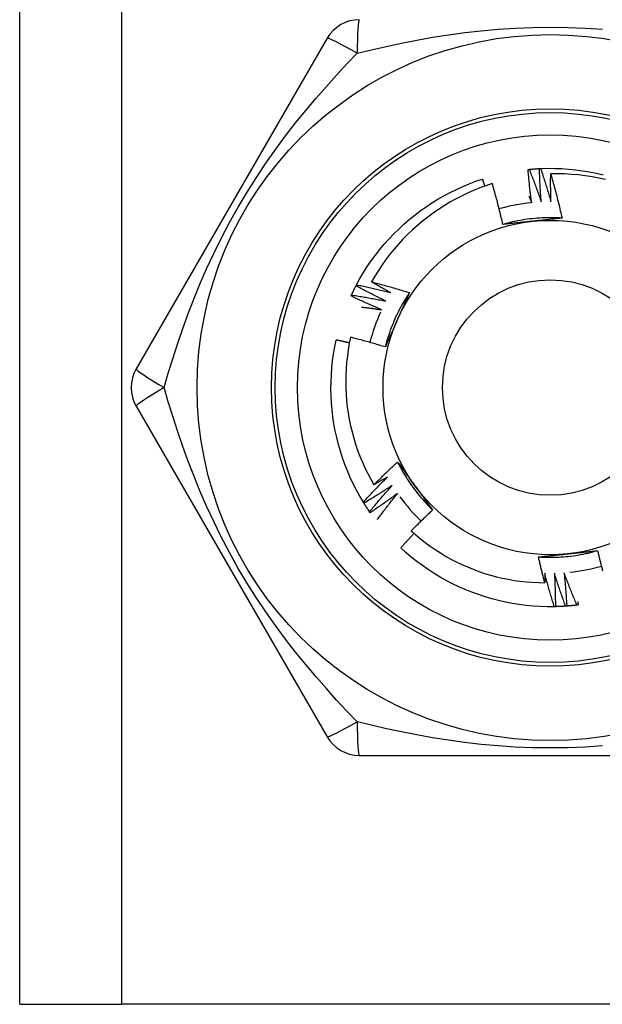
# Model space of a CAD drawing. Header units: inches. Extents: x 3.3 to 95.3, y 5.9 to 50.1.
# Tile 4 of 71: x 5.468 to 5.777, y 19.577 to 20.099. Entities that reach past the tile are written whole.
import ezdxf

# ---------------------------------------------------------------- set-up
doc = ezdxf.new("R2010")
doc.units = ezdxf.units.IN
doc.header["$MEASUREMENT"] = 0
doc.layers.add('Visible Edges(ANSI)', color=7, linetype='Continuous', lineweight=25)
doc.layers.add('Visible Tangent Edges(ANSI)', color=7, linetype='Continuous', lineweight=25)

msp = doc.modelspace()

# ---------------------------------------------------------------- linework, layer by layer
at = {"layer": 'Visible Edges(ANSI)'}
for p, q in [((5.46808, 19.57724), (5.46808, 36.96307)), ((5.63088, 20.08905), (5.52973, 19.91386)), ((5.64621, 19.95793), (5.64649, 19.95847)), ((5.52973, 19.89417), (5.63088, 19.71897)), ((5.65041, 19.84274), (5.65009, 19.84325)), ((5.65373, 19.8377), (5.65338, 19.8382)), ((5.7518, 19.7879), (5.7512, 19.78789)), ((5.64793, 19.70913), (5.85022, 19.70913)), ((5.46808, 19.57724), (5.52193, 19.57724)), ((5.97623, 19.57724), (5.52193, 19.57724))]:
    msp.add_line(p, q, dxfattribs=at)
at = {"layer": 'Visible Edges(ANSI)', "flags": 128}
for points in [[(5.73732, 20.01956), (5.73735, 20.01956), (5.73737, 20.01956), (5.7374, 20.01957), (5.73742, 20.01957), (5.73745, 20.01957), (5.73747, 20.01957), (5.7375, 20.01958), (5.73752, 20.01958), (5.73755, 20.01958), (5.73757, 20.01958), (5.7376, 20.01959), (5.73762, 20.01959), (5.73765, 20.01959), (5.73767, 20.01959), (5.7377, 20.0196), (5.73772, 20.0196), (5.73775, 20.0196), (5.73777, 20.0196), (5.7378, 20.01961), (5.73782, 20.01961), (5.73785, 20.01961), (5.73787, 20.01961), (5.7379, 20.01962), (5.73792, 20.01962)], [(5.73922, 20.00195), (5.73913, 20.00268), (5.73903, 20.00341), (5.73894, 20.00414), (5.73885, 20.00487), (5.73876, 20.00561), (5.73867, 20.00634), (5.73858, 20.00707), (5.7385, 20.00781), (5.73841, 20.00854), (5.73833, 20.00927), (5.73825, 20.01001), (5.73817, 20.01074), (5.73809, 20.01147), (5.73801, 20.01221), (5.73794, 20.01294), (5.73786, 20.01368), (5.73779, 20.01441), (5.73772, 20.01515), (5.73765, 20.01588), (5.73758, 20.01662), (5.73751, 20.01735), (5.73745, 20.01809), (5.73738, 20.01882), (5.73732, 20.01956)], [(5.73792, 20.01962), (5.73815, 20.01964), (5.73837, 20.01966), (5.7386, 20.01968), (5.73882, 20.0197), (5.73905, 20.01972), (5.73927, 20.01974), (5.7395, 20.01976), (5.73972, 20.01978), (5.73995, 20.0198), (5.74017, 20.01981), (5.7404, 20.01983), (5.74062, 20.01985), (5.74085, 20.01986), (5.74108, 20.01988), (5.7413, 20.0199), (5.74153, 20.01991), (5.74175, 20.01992), (5.74198, 20.01994), (5.7422, 20.01995), (5.74243, 20.01997), (5.74266, 20.01998), (5.74288, 20.01999), (5.74311, 20.02), (5.74333, 20.02001)], [(5.73792, 20.01962), (5.7382, 20.01891), (5.73848, 20.01819), (5.73876, 20.01748), (5.73904, 20.01676), (5.73932, 20.01604), (5.73959, 20.01533), (5.73987, 20.01461), (5.74014, 20.01389), (5.74041, 20.01317), (5.74068, 20.01245), (5.74095, 20.01173), (5.74122, 20.01101), (5.74148, 20.01029), (5.74175, 20.00957), (5.74201, 20.00885), (5.74227, 20.00813), (5.74253, 20.0074), (5.74279, 20.00668), (5.74305, 20.00596), (5.74331, 20.00523), (5.74356, 20.00451), (5.74382, 20.00378), (5.74407, 20.00305), (5.74432, 20.00233)], [(5.74333, 20.02001), (5.74336, 20.02002), (5.74338, 20.02002), (5.74341, 20.02002), (5.74343, 20.02002), (5.74346, 20.02002), (5.74348, 20.02002), (5.74351, 20.02002), (5.74353, 20.02002), (5.74356, 20.02002), (5.74358, 20.02003), (5.74361, 20.02003), (5.74363, 20.02003), (5.74366, 20.02003), (5.74369, 20.02003), (5.74371, 20.02003), (5.74374, 20.02003), (5.74376, 20.02003), (5.74379, 20.02004), (5.74381, 20.02004), (5.74384, 20.02004), (5.74386, 20.02004), (5.74389, 20.02004), (5.74391, 20.02004), (5.74394, 20.02004)], [(5.74432, 20.00233), (5.74426, 20.00306), (5.7442, 20.0038), (5.74415, 20.00453), (5.7441, 20.00527), (5.74404, 20.00601), (5.74399, 20.00674), (5.74394, 20.00748), (5.7439, 20.00821), (5.74385, 20.00895), (5.74381, 20.00969), (5.74376, 20.01042), (5.74372, 20.01116), (5.74368, 20.0119), (5.74364, 20.01264), (5.7436, 20.01337), (5.74357, 20.01411), (5.74353, 20.01485), (5.7435, 20.01559), (5.74347, 20.01632), (5.74344, 20.01706), (5.74341, 20.0178), (5.74338, 20.01854), (5.74336, 20.01928), (5.74333, 20.02001)], [(5.74394, 20.02004), (5.74765, 20.02015), (5.75137, 20.02013), (5.75509, 20.02), (5.7588, 20.01975), (5.76251, 20.01938), (5.76619, 20.01889), (5.76986, 20.01828), (5.77351, 20.01756), (5.77714, 20.01671)], [(5.74394, 20.02004), (5.74418, 20.01931), (5.74442, 20.01859), (5.74467, 20.01786), (5.74491, 20.01713), (5.74515, 20.0164), (5.74538, 20.01567), (5.74562, 20.01494), (5.74586, 20.01421), (5.74609, 20.01347), (5.74632, 20.01274), (5.74655, 20.01201), (5.74678, 20.01128), (5.74701, 20.01054), (5.74724, 20.00981), (5.74746, 20.00907), (5.74769, 20.00834), (5.74791, 20.0076), (5.74813, 20.00687), (5.74835, 20.00613), (5.74857, 20.00539), (5.74878, 20.00466), (5.749, 20.00392), (5.74921, 20.00318), (5.74943, 20.00244)], [(5.74943, 20.00244), (5.74941, 20.00306), (5.7494, 20.00367), (5.74938, 20.00429), (5.74937, 20.0049), (5.74936, 20.00552), (5.74934, 20.00613), (5.74933, 20.00675), (5.74932, 20.00736), (5.74932, 20.00798), (5.74931, 20.00859), (5.7493, 20.00921), (5.7493, 20.00982), (5.74929, 20.01044), (5.74929, 20.01105), (5.74929, 20.01167), (5.74929, 20.01229), (5.74929, 20.0129), (5.74929, 20.01352), (5.74929, 20.01413), (5.74929, 20.01475), (5.7493, 20.01536), (5.7493, 20.01598), (5.74931, 20.0166), (5.74931, 20.01721)], [(5.77836, 20.01419), (5.77479, 20.01498), (5.77119, 20.01565), (5.76758, 20.0162), (5.76395, 20.01664), (5.76031, 20.01696), (5.75665, 20.01716), (5.75298, 20.01725), (5.74931, 20.01721)], [(5.74931, 20.01721), (5.74959, 20.01624), (5.74987, 20.01527), (5.75014, 20.0143), (5.75041, 20.01333), (5.75068, 20.01236), (5.75095, 20.01139), (5.75121, 20.01041), (5.75147, 20.00944), (5.75173, 20.00847), (5.75199, 20.00749), (5.75224, 20.00652), (5.75249, 20.00554), (5.75274, 20.00456), (5.75299, 20.00358), (5.75323, 20.00261), (5.75347, 20.00163), (5.75371, 20.00065), (5.75395, 19.99967), (5.75418, 19.99868), (5.75441, 19.9977), (5.75464, 19.99672), (5.75487, 19.99574), (5.75509, 19.99475), (5.75531, 19.99377)], [(5.64649, 19.95847), (5.64829, 19.96173), (5.65019, 19.96492), (5.65219, 19.96806), (5.65429, 19.97113), (5.65649, 19.97413), (5.65878, 19.97706), (5.66117, 19.97991), (5.66364, 19.98269), (5.66621, 19.98539), (5.66885, 19.988), (5.67158, 19.99053), (5.67439, 19.99296), (5.67728, 19.99531), (5.68024, 19.99756), (5.68327, 19.99972), (5.68637, 20.00178), (5.68954, 20.00373), (5.69276, 20.00559), (5.69604, 20.00734), (5.69938, 20.00899), (5.70277, 20.01052), (5.7062, 20.01195), (5.70968, 20.01327), (5.7132, 20.01448)], [(5.71836, 20.01206), (5.71502, 20.01095), (5.71172, 20.00973), (5.70844, 20.00841), (5.70522, 20.00699), (5.70204, 20.00547), (5.69891, 20.00385), (5.69584, 20.00214), (5.69283, 20.00033), (5.68987, 19.99842), (5.68698, 19.99643), (5.68415, 19.99434), (5.68139, 19.99217), (5.6787, 19.9899), (5.67608, 19.98756), (5.67353, 19.98512), (5.67105, 19.9826), (5.66867, 19.98001), (5.66636, 19.97735), (5.66415, 19.97462), (5.66202, 19.97182), (5.65999, 19.96895), (5.65805, 19.96603), (5.6562, 19.96304), (5.65445, 19.95999)], [(5.71446, 20.01075), (5.71441, 20.01091), (5.71436, 20.01106), (5.7143, 20.01122), (5.71425, 20.01137), (5.7142, 20.01153), (5.71415, 20.01168), (5.7141, 20.01184), (5.71404, 20.01199), (5.71399, 20.01215), (5.71394, 20.0123), (5.71389, 20.01246), (5.71383, 20.01261), (5.71378, 20.01277), (5.71373, 20.01292), (5.71368, 20.01308), (5.71362, 20.01324), (5.71357, 20.01339), (5.71352, 20.01355), (5.71346, 20.0137), (5.71341, 20.01386), (5.71336, 20.01401), (5.71331, 20.01417), (5.71325, 20.01432), (5.7132, 20.01448)], [(5.72399, 19.99042), (5.72379, 19.99133), (5.72357, 19.99224), (5.72336, 19.99314), (5.72315, 19.99405), (5.72293, 19.99496), (5.72271, 19.99586), (5.72249, 19.99677), (5.72226, 19.99767), (5.72203, 19.99858), (5.72181, 19.99948), (5.72157, 20.00038), (5.72134, 20.00128), (5.7211, 20.00218), (5.72087, 20.00308), (5.72063, 20.00398), (5.72038, 20.00488), (5.72014, 20.00578), (5.71989, 20.00668), (5.71964, 20.00758), (5.71939, 20.00848), (5.71914, 20.00937), (5.71888, 20.01027), (5.71862, 20.01116), (5.71836, 20.01206)], [(5.73779, 20.00546), (5.73785, 20.00531), (5.73791, 20.00517), (5.73797, 20.00502), (5.73803, 20.00488), (5.73809, 20.00473), (5.73815, 20.00458), (5.73821, 20.00444), (5.73827, 20.00429), (5.73833, 20.00414), (5.73839, 20.004), (5.73845, 20.00385), (5.73851, 20.00371), (5.73857, 20.00356), (5.73863, 20.00341), (5.73869, 20.00327), (5.73875, 20.00312), (5.73881, 20.00297), (5.73887, 20.00283), (5.73893, 20.00268), (5.73898, 20.00253), (5.73904, 20.00239), (5.7391, 20.00224), (5.73916, 20.00209), (5.73922, 20.00195)], [(5.75531, 19.99376), (5.75399, 19.99384), (5.75268, 19.9939), (5.75136, 19.99395), (5.75004, 19.99397), (5.74872, 19.99397), (5.7474, 19.99396), (5.74608, 19.99392), (5.74476, 19.99387), (5.74345, 19.9938), (5.74213, 19.9937), (5.74082, 19.99359), (5.7395, 19.99346), (5.73819, 19.99331), (5.73688, 19.99314), (5.73558, 19.99296), (5.73428, 19.99275), (5.73298, 19.99253), (5.73168, 19.99228), (5.73039, 19.99202), (5.7291, 19.99174), (5.72782, 19.99143), (5.72654, 19.99111), (5.72526, 19.99078), (5.72399, 19.99042)], [(5.73982, 19.99211), (5.73915, 19.99204), (5.73849, 19.99197), (5.73782, 19.9919), (5.73716, 19.99183), (5.7365, 19.99176), (5.73584, 19.99169), (5.73517, 19.99162), (5.73451, 19.99155), (5.73385, 19.99148), (5.73319, 19.99141), (5.73253, 19.99134), (5.73187, 19.99127), (5.73122, 19.9912), (5.73056, 19.99113), (5.7299, 19.99106), (5.72924, 19.99099), (5.72859, 19.99092), (5.72793, 19.99085), (5.72727, 19.99078), (5.72662, 19.99071), (5.72596, 19.99064), (5.7253, 19.99056), (5.72465, 19.99049), (5.72399, 19.99042)], [(5.75531, 19.99377), (5.75467, 19.9937), (5.75403, 19.99363), (5.75339, 19.99356), (5.75274, 19.99349), (5.7521, 19.99342), (5.75146, 19.99335), (5.75082, 19.99328), (5.75017, 19.99321), (5.74953, 19.99314), (5.74888, 19.99307), (5.74824, 19.993), (5.7476, 19.99293), (5.74695, 19.99286), (5.7463, 19.9928), (5.74566, 19.99273), (5.74501, 19.99266), (5.74436, 19.99259), (5.74372, 19.99252), (5.74307, 19.99245), (5.74242, 19.99239), (5.74177, 19.99232), (5.74112, 19.99225), (5.74047, 19.99218), (5.73982, 19.99211)], [(5.64649, 19.95847), (5.64724, 19.95831), (5.64799, 19.95815), (5.64874, 19.95799), (5.64949, 19.95783), (5.65024, 19.95766), (5.65099, 19.9575), (5.65174, 19.95733), (5.65249, 19.95716), (5.65324, 19.95699), (5.65399, 19.95682), (5.65474, 19.95665), (5.65549, 19.95647), (5.65624, 19.9563), (5.65698, 19.95612), (5.65773, 19.95594), (5.65848, 19.95576), (5.65922, 19.95558), (5.65997, 19.9554), (5.66072, 19.95521), (5.66146, 19.95502), (5.66221, 19.95484), (5.66295, 19.95465), (5.6637, 19.95446), (5.66444, 19.95427)], [(5.65445, 19.95999), (5.65529, 19.95978), (5.65613, 19.95956), (5.65697, 19.95934), (5.6578, 19.95912), (5.65864, 19.95889), (5.65948, 19.95867), (5.66032, 19.95844), (5.66115, 19.95821), (5.66199, 19.95798), (5.66282, 19.95775), (5.66366, 19.95751), (5.66449, 19.95728), (5.66533, 19.95704), (5.66616, 19.9568), (5.66699, 19.95655), (5.66782, 19.95631), (5.66866, 19.95606), (5.66949, 19.95582), (5.67032, 19.95557), (5.67115, 19.95532), (5.67198, 19.95506), (5.67281, 19.95481), (5.67364, 19.95455), (5.67446, 19.95429)], [(5.66444, 19.95427), (5.66402, 19.9545), (5.6636, 19.95473), (5.66318, 19.95497), (5.66277, 19.9552), (5.66235, 19.95543), (5.66193, 19.95567), (5.66151, 19.9559), (5.66109, 19.95614), (5.66068, 19.95638), (5.66026, 19.95661), (5.65984, 19.95685), (5.65943, 19.95709), (5.65901, 19.95733), (5.65859, 19.95757), (5.65818, 19.95781), (5.65776, 19.95805), (5.65735, 19.95829), (5.65693, 19.95853), (5.65652, 19.95877), (5.6561, 19.95902), (5.65569, 19.95926), (5.65528, 19.9595), (5.65486, 19.95975), (5.65445, 19.95999)], [(5.6438, 19.95307), (5.6439, 19.95327), (5.64399, 19.95348), (5.64409, 19.95368), (5.64419, 19.95389), (5.64428, 19.95409), (5.64438, 19.9543), (5.64448, 19.9545), (5.64458, 19.9547), (5.64468, 19.95491), (5.64478, 19.95511), (5.64488, 19.95531), (5.64498, 19.95552), (5.64508, 19.95572), (5.64518, 19.95592), (5.64528, 19.95612), (5.64538, 19.95632), (5.64548, 19.95653), (5.64559, 19.95673), (5.64569, 19.95693), (5.64579, 19.95713), (5.6459, 19.95733), (5.646, 19.95753), (5.6461, 19.95773), (5.64621, 19.95793)], [(5.66195, 19.94981), (5.66129, 19.95013), (5.66062, 19.95045), (5.65996, 19.95078), (5.6593, 19.95111), (5.65864, 19.95144), (5.65798, 19.95177), (5.65732, 19.9521), (5.65666, 19.95243), (5.656, 19.95277), (5.65535, 19.9531), (5.65469, 19.95344), (5.65403, 19.95378), (5.65338, 19.95411), (5.65272, 19.95446), (5.65207, 19.9548), (5.65141, 19.95514), (5.65076, 19.95549), (5.65011, 19.95583), (5.64946, 19.95618), (5.64881, 19.95653), (5.64816, 19.95688), (5.64751, 19.95723), (5.64686, 19.95758), (5.64621, 19.95793)], [(5.67447, 19.95429), (5.67374, 19.95319), (5.67303, 19.95208), (5.67233, 19.95096), (5.67165, 19.94983), (5.67099, 19.94869), (5.67034, 19.94754), (5.66972, 19.94638), (5.6691, 19.94521), (5.66851, 19.94403), (5.66793, 19.94284), (5.66737, 19.94165), (5.66683, 19.94045), (5.6663, 19.93924), (5.66579, 19.93802), (5.6653, 19.9368), (5.66483, 19.93557), (5.66437, 19.93433), (5.66394, 19.93308), (5.66352, 19.93183), (5.66312, 19.93058), (5.66274, 19.92931), (5.66237, 19.92805), (5.66203, 19.92677), (5.66171, 19.92549)], [(5.67446, 19.95429), (5.6742, 19.9537), (5.67394, 19.95311), (5.67368, 19.95252), (5.67342, 19.95193), (5.67316, 19.95134), (5.6729, 19.95075), (5.67264, 19.95015), (5.67238, 19.94956), (5.67212, 19.94897), (5.67185, 19.94838), (5.67159, 19.94779), (5.67133, 19.94719), (5.67107, 19.9466), (5.6708, 19.94601), (5.67054, 19.94541), (5.67027, 19.94482), (5.67001, 19.94422), (5.66975, 19.94363), (5.66948, 19.94303), (5.66922, 19.94244), (5.66895, 19.94184), (5.66868, 19.94124), (5.66842, 19.94064), (5.66815, 19.94004)], [(5.64355, 19.95252), (5.64356, 19.95254), (5.64357, 19.95257), (5.64358, 19.95259), (5.64359, 19.95261), (5.6436, 19.95264), (5.64361, 19.95266), (5.64362, 19.95268), (5.64363, 19.9527), (5.64364, 19.95273), (5.64365, 19.95275), (5.64366, 19.95277), (5.64367, 19.9528), (5.64369, 19.95282), (5.6437, 19.95284), (5.64371, 19.95286), (5.64372, 19.95289), (5.64373, 19.95291), (5.64374, 19.95293), (5.64375, 19.95296), (5.64376, 19.95298), (5.64377, 19.953), (5.64378, 19.95302), (5.64379, 19.95305), (5.6438, 19.95307)], [(5.65969, 19.94522), (5.65901, 19.94551), (5.65833, 19.9458), (5.65765, 19.94609), (5.65698, 19.94639), (5.6563, 19.94668), (5.65562, 19.94697), (5.65495, 19.94727), (5.65427, 19.94757), (5.6536, 19.94787), (5.65292, 19.94817), (5.65225, 19.94847), (5.65158, 19.94878), (5.65091, 19.94908), (5.65023, 19.94939), (5.64956, 19.94969), (5.64889, 19.95), (5.64822, 19.95031), (5.64755, 19.95062), (5.64688, 19.95094), (5.64622, 19.95125), (5.64555, 19.95157), (5.64488, 19.95188), (5.64421, 19.9522), (5.64355, 19.95252)], [(5.6438, 19.95307), (5.64456, 19.95295), (5.64532, 19.95283), (5.64608, 19.95271), (5.64683, 19.95258), (5.64759, 19.95246), (5.64835, 19.95233), (5.64911, 19.95221), (5.64986, 19.95208), (5.65062, 19.95194), (5.65138, 19.95181), (5.65213, 19.95168), (5.65289, 19.95154), (5.65365, 19.95141), (5.6544, 19.95127), (5.65516, 19.95113), (5.65591, 19.95099), (5.65667, 19.95085), (5.65742, 19.9507), (5.65818, 19.95056), (5.65893, 19.95041), (5.65969, 19.95026), (5.66044, 19.95011), (5.6612, 19.94996), (5.66195, 19.94981)], [(5.6491, 19.94667), (5.64954, 19.94661), (5.64998, 19.94656), (5.65043, 19.9465), (5.65087, 19.94645), (5.65131, 19.94639), (5.65175, 19.94633), (5.65219, 19.94628), (5.65263, 19.94622), (5.65307, 19.94616), (5.65352, 19.9461), (5.65396, 19.94604), (5.6544, 19.94598), (5.65484, 19.94592), (5.65528, 19.94586), (5.65572, 19.9458), (5.65616, 19.94574), (5.6566, 19.94567), (5.65704, 19.94561), (5.65749, 19.94555), (5.65793, 19.94548), (5.65837, 19.94542), (5.65881, 19.94535), (5.65925, 19.94529), (5.65969, 19.94522)], [(5.66815, 19.94004), (5.66788, 19.93943), (5.66761, 19.93882), (5.66734, 19.93821), (5.66706, 19.9376), (5.66679, 19.937), (5.66652, 19.93639), (5.66625, 19.93578), (5.66598, 19.93517), (5.66571, 19.93457), (5.66544, 19.93396), (5.66518, 19.93335), (5.66491, 19.93275), (5.66464, 19.93214), (5.66437, 19.93154), (5.6641, 19.93093), (5.66383, 19.93033), (5.66357, 19.92972), (5.6633, 19.92912), (5.66303, 19.92851), (5.66277, 19.92791), (5.6625, 19.92731), (5.66224, 19.9267), (5.66197, 19.9261), (5.66171, 19.9255)], [(5.65009, 19.84325), (5.6482, 19.84646), (5.64641, 19.84972), (5.64472, 19.85303), (5.64314, 19.8564), (5.64167, 19.85982), (5.64031, 19.86328), (5.63906, 19.86678), (5.63793, 19.87033), (5.6369, 19.8739), (5.636, 19.87751), (5.63521, 19.88115), (5.63453, 19.8848), (5.63398, 19.88848), (5.63354, 19.89218), (5.63322, 19.89588), (5.63302, 19.8996), (5.63294, 19.90332), (5.63297, 19.90704), (5.63313, 19.91075), (5.6334, 19.91446), (5.6338, 19.91816), (5.63431, 19.92185), (5.63494, 19.92551), (5.63569, 19.92916)], [(5.64272, 19.92766), (5.64242, 19.92772), (5.64213, 19.92779), (5.64184, 19.92785), (5.64155, 19.92792), (5.64125, 19.92798), (5.64096, 19.92804), (5.64067, 19.92811), (5.64038, 19.92817), (5.64008, 19.92824), (5.63979, 19.9283), (5.6395, 19.92836), (5.63921, 19.92842), (5.63891, 19.92849), (5.63862, 19.92855), (5.63833, 19.92861), (5.63803, 19.92867), (5.63774, 19.92873), (5.63745, 19.92879), (5.63715, 19.92886), (5.63686, 19.92892), (5.63657, 19.92898), (5.63627, 19.92904), (5.63598, 19.9291), (5.63569, 19.92916)], [(5.64333, 19.93065), (5.64266, 19.92734), (5.64208, 19.92402), (5.64161, 19.92068), (5.64124, 19.91733), (5.64097, 19.91396), (5.64081, 19.91058), (5.64076, 19.9072), (5.64081, 19.90382), (5.64097, 19.90044), (5.64123, 19.89707), (5.6416, 19.89372), (5.64207, 19.89038), (5.64264, 19.88705), (5.64332, 19.88375), (5.6441, 19.88047), (5.64499, 19.87722), (5.64598, 19.87399), (5.64706, 19.87079), (5.64826, 19.86763), (5.64955, 19.8645), (5.65093, 19.86142), (5.65242, 19.85838), (5.654, 19.8554), (5.65566, 19.85247)], [(5.66171, 19.9255), (5.66095, 19.92573), (5.66018, 19.92596), (5.65942, 19.92619), (5.65866, 19.92642), (5.6579, 19.92665), (5.65714, 19.92687), (5.65637, 19.9271), (5.65561, 19.92732), (5.65485, 19.92754), (5.65408, 19.92776), (5.65332, 19.92797), (5.65255, 19.92819), (5.65179, 19.9284), (5.65102, 19.92862), (5.65025, 19.92883), (5.64949, 19.92904), (5.64872, 19.92924), (5.64795, 19.92945), (5.64718, 19.92965), (5.64641, 19.92985), (5.64564, 19.93006), (5.64488, 19.93025), (5.64411, 19.93045), (5.64333, 19.93065)], [(5.65566, 19.85247), (5.65618, 19.85298), (5.65669, 19.85349), (5.6572, 19.85401), (5.65772, 19.85452), (5.65824, 19.85503), (5.65875, 19.85554), (5.65927, 19.85604), (5.65979, 19.85655), (5.66031, 19.85706), (5.66083, 19.85756), (5.66135, 19.85807), (5.66188, 19.85857), (5.6624, 19.85907), (5.66293, 19.85957), (5.66345, 19.86008), (5.66398, 19.86057), (5.66451, 19.86107), (5.66504, 19.86157), (5.66556, 19.86207), (5.6661, 19.86256), (5.66663, 19.86306), (5.66716, 19.86355), (5.66769, 19.86405), (5.66823, 19.86454)], [(5.66823, 19.86454), (5.66861, 19.86402), (5.66899, 19.8635), (5.66937, 19.86298), (5.66975, 19.86246), (5.67014, 19.86193), (5.67052, 19.86141), (5.6709, 19.86089), (5.67128, 19.86037), (5.67166, 19.85984), (5.67205, 19.85932), (5.67243, 19.8588), (5.67281, 19.85827), (5.67319, 19.85775), (5.67357, 19.85722), (5.67396, 19.8567), (5.67434, 19.85617), (5.67472, 19.85565), (5.6751, 19.85512), (5.67549, 19.85459), (5.67587, 19.85406), (5.67626, 19.85354), (5.67664, 19.85301), (5.67702, 19.85248), (5.67741, 19.85195)], [(5.66823, 19.86454), (5.66882, 19.86336), (5.66943, 19.86219), (5.67005, 19.86103), (5.67069, 19.85987), (5.67135, 19.85873), (5.67202, 19.85759), (5.67271, 19.85647), (5.67341, 19.85535), (5.67414, 19.85425), (5.67487, 19.85316), (5.67563, 19.85207), (5.6764, 19.851), (5.67718, 19.84994), (5.67798, 19.84889), (5.6788, 19.84785), (5.67963, 19.84683), (5.68047, 19.84582), (5.68133, 19.84482), (5.68221, 19.84383), (5.68309, 19.84285), (5.684, 19.84189), (5.68491, 19.84095), (5.68584, 19.84001), (5.68679, 19.83909)], [(5.65009, 19.84325), (5.65061, 19.84382), (5.65113, 19.84439), (5.65165, 19.84495), (5.65217, 19.84552), (5.65269, 19.84608), (5.65322, 19.84664), (5.65374, 19.8472), (5.65427, 19.84776), (5.65479, 19.84832), (5.65532, 19.84888), (5.65585, 19.84944), (5.65638, 19.84999), (5.65691, 19.85055), (5.65744, 19.8511), (5.65798, 19.85166), (5.65851, 19.85221), (5.65905, 19.85276), (5.65958, 19.85331), (5.66012, 19.85386), (5.66066, 19.85441), (5.6612, 19.85496), (5.66174, 19.8555), (5.66228, 19.85605), (5.66283, 19.85659)], [(5.66283, 19.85659), (5.66253, 19.85642), (5.66223, 19.85624), (5.66194, 19.85607), (5.66164, 19.85589), (5.66134, 19.85572), (5.66104, 19.85555), (5.66075, 19.85537), (5.66045, 19.8552), (5.66015, 19.85503), (5.65985, 19.85485), (5.65956, 19.85468), (5.65926, 19.85451), (5.65896, 19.85434), (5.65866, 19.85417), (5.65836, 19.854), (5.65806, 19.85382), (5.65776, 19.85365), (5.65746, 19.85348), (5.65716, 19.85331), (5.65686, 19.85314), (5.65656, 19.85297), (5.65626, 19.8528), (5.65596, 19.85264), (5.65566, 19.85247)], [(5.6654, 19.85218), (5.66479, 19.85177), (5.66417, 19.85137), (5.66355, 19.85096), (5.66294, 19.85056), (5.66232, 19.85015), (5.6617, 19.84975), (5.66108, 19.84935), (5.66046, 19.84896), (5.65984, 19.84856), (5.65921, 19.84816), (5.65859, 19.84777), (5.65797, 19.84737), (5.65734, 19.84698), (5.65671, 19.84659), (5.65609, 19.8462), (5.65546, 19.84581), (5.65483, 19.84542), (5.6542, 19.84503), (5.65357, 19.84465), (5.65294, 19.84426), (5.65231, 19.84388), (5.65168, 19.8435), (5.65105, 19.84312), (5.65041, 19.84274)], [(5.65338, 19.8382), (5.65387, 19.83879), (5.65436, 19.83938), (5.65485, 19.83998), (5.65534, 19.84057), (5.65583, 19.84115), (5.65632, 19.84174), (5.65682, 19.84233), (5.65732, 19.84292), (5.65781, 19.8435), (5.65831, 19.84409), (5.65881, 19.84467), (5.65931, 19.84526), (5.65981, 19.84584), (5.66031, 19.84642), (5.66082, 19.847), (5.66132, 19.84758), (5.66183, 19.84816), (5.66234, 19.84873), (5.66284, 19.84931), (5.66335, 19.84989), (5.66386, 19.85046), (5.66438, 19.85103), (5.66489, 19.85161), (5.6654, 19.85218)], [(5.67741, 19.85195), (5.6778, 19.85141), (5.6782, 19.85087), (5.67859, 19.85033), (5.67898, 19.84979), (5.67937, 19.84925), (5.67976, 19.84871), (5.68015, 19.84817), (5.68055, 19.84763), (5.68094, 19.8471), (5.68133, 19.84656), (5.68172, 19.84602), (5.68211, 19.84549), (5.6825, 19.84495), (5.68289, 19.84442), (5.68328, 19.84388), (5.68367, 19.84335), (5.68406, 19.84282), (5.68445, 19.84228), (5.68484, 19.84175), (5.68523, 19.84122), (5.68562, 19.84069), (5.68601, 19.84015), (5.6864, 19.83962), (5.68679, 19.83909)], [(5.66821, 19.84791), (5.66761, 19.84747), (5.66702, 19.84703), (5.66642, 19.84659), (5.66583, 19.84616), (5.66523, 19.84572), (5.66463, 19.84529), (5.66403, 19.84486), (5.66344, 19.84443), (5.66283, 19.844), (5.66223, 19.84357), (5.66163, 19.84315), (5.66103, 19.84272), (5.66042, 19.8423), (5.65982, 19.84187), (5.65921, 19.84145), (5.65861, 19.84103), (5.658, 19.84061), (5.65739, 19.84019), (5.65678, 19.83977), (5.65617, 19.83936), (5.65556, 19.83894), (5.65495, 19.83853), (5.65434, 19.83811), (5.65373, 19.8377)], [(5.65744, 19.83402), (5.65788, 19.83461), (5.65832, 19.83519), (5.65875, 19.83578), (5.65919, 19.83636), (5.65963, 19.83695), (5.66007, 19.83753), (5.66052, 19.83812), (5.66096, 19.8387), (5.66141, 19.83928), (5.66185, 19.83986), (5.6623, 19.84044), (5.66275, 19.84102), (5.6632, 19.8416), (5.66365, 19.84217), (5.6641, 19.84275), (5.66455, 19.84333), (5.665, 19.8439), (5.66546, 19.84448), (5.66591, 19.84505), (5.66637, 19.84562), (5.66683, 19.84619), (5.66729, 19.84677), (5.66775, 19.84734), (5.66821, 19.84791)], [(5.65338, 19.8382), (5.65325, 19.83838), (5.65313, 19.83857), (5.653, 19.83876), (5.65287, 19.83895), (5.65275, 19.83913), (5.65262, 19.83932), (5.65249, 19.83951), (5.65237, 19.8397), (5.65224, 19.83989), (5.65212, 19.84007), (5.65199, 19.84026), (5.65187, 19.84045), (5.65175, 19.84064), (5.65162, 19.84083), (5.6515, 19.84102), (5.65138, 19.84121), (5.65126, 19.8414), (5.65113, 19.84159), (5.65101, 19.84178), (5.65089, 19.84197), (5.65077, 19.84216), (5.65065, 19.84236), (5.65053, 19.84255), (5.65041, 19.84274)], [(5.68679, 19.83909), (5.6863, 19.83864), (5.68582, 19.83819), (5.68534, 19.83774), (5.68486, 19.83729), (5.68438, 19.83684), (5.6839, 19.83639), (5.68343, 19.83593), (5.68295, 19.83548), (5.68247, 19.83503), (5.682, 19.83457), (5.68153, 19.83411), (5.68105, 19.83365), (5.68058, 19.8332), (5.68011, 19.83274), (5.67964, 19.83228), (5.67917, 19.83182), (5.6787, 19.83135), (5.67823, 19.83089), (5.67776, 19.83043), (5.6773, 19.82996), (5.67683, 19.8295), (5.67637, 19.82903), (5.6759, 19.82857), (5.67544, 19.8281)], [(5.67544, 19.8281), (5.67786, 19.82595), (5.68035, 19.82388), (5.68289, 19.82189), (5.6855, 19.81998), (5.68816, 19.81815), (5.69087, 19.8164), (5.69364, 19.81473), (5.69646, 19.81316), (5.69933, 19.81166), (5.70225, 19.81026), (5.70521, 19.80894), (5.70822, 19.80772), (5.71125, 19.80659), (5.71432, 19.80556), (5.71741, 19.80462), (5.72053, 19.80378), (5.72368, 19.80304), (5.72684, 19.8024), (5.73002, 19.80185), (5.73322, 19.8014), (5.73644, 19.80106), (5.73966, 19.80081), (5.7429, 19.80066), (5.74614, 19.80062)], [(5.67696, 19.82673), (5.67666, 19.82642), (5.67636, 19.8261), (5.67606, 19.82579), (5.67577, 19.82547), (5.67547, 19.82515), (5.67517, 19.82484), (5.67487, 19.82452), (5.67457, 19.8242), (5.67428, 19.82388), (5.67398, 19.82357), (5.67369, 19.82325), (5.67339, 19.82293), (5.67309, 19.82261), (5.6728, 19.82229), (5.6725, 19.82197), (5.67221, 19.82165), (5.67192, 19.82133), (5.67162, 19.82101), (5.67133, 19.82068), (5.67104, 19.82036), (5.67074, 19.82004), (5.67045, 19.81972), (5.67016, 19.8194), (5.66987, 19.81907)], [(5.7512, 19.78789), (5.74748, 19.78788), (5.74376, 19.78799), (5.74005, 19.78822), (5.73634, 19.78857), (5.73265, 19.78904), (5.72898, 19.78962), (5.72533, 19.79033), (5.7217, 19.79115), (5.7181, 19.79208), (5.71453, 19.79313), (5.711, 19.79429), (5.7075, 19.79557), (5.70405, 19.79696), (5.70064, 19.79845), (5.69729, 19.80006), (5.69398, 19.80177), (5.69074, 19.80359), (5.68755, 19.80551), (5.68443, 19.80753), (5.68137, 19.80965), (5.67838, 19.81186), (5.67547, 19.81418), (5.67263, 19.81658), (5.66987, 19.81907)], [(5.74284, 19.81427), (5.74416, 19.81419), (5.74547, 19.81412), (5.74679, 19.81408), (5.74811, 19.81406), (5.74943, 19.81406), (5.75075, 19.81407), (5.75207, 19.81411), (5.75339, 19.81416), (5.7547, 19.81423), (5.75602, 19.81432), (5.75733, 19.81444), (5.75865, 19.81457), (5.75996, 19.81472), (5.76127, 19.81488), (5.76257, 19.81507), (5.76387, 19.81528), (5.76517, 19.8155), (5.76647, 19.81575), (5.76776, 19.81601), (5.76905, 19.81629), (5.77033, 19.81659), (5.77161, 19.81691), (5.77289, 19.81725), (5.77416, 19.81761)], [(5.74284, 19.81426), (5.74348, 19.81433), (5.74412, 19.8144), (5.74476, 19.81447), (5.74541, 19.81454), (5.74605, 19.81461), (5.74669, 19.81468), (5.74733, 19.81475), (5.74798, 19.81482), (5.74862, 19.81489), (5.74927, 19.81496), (5.74991, 19.81503), (5.75055, 19.8151), (5.7512, 19.81516), (5.75185, 19.81523), (5.75249, 19.8153), (5.75314, 19.81537), (5.75379, 19.81544), (5.75443, 19.81551), (5.75508, 19.81557), (5.75573, 19.81564), (5.75638, 19.81571), (5.75703, 19.81578), (5.75768, 19.81585), (5.75833, 19.81592)], [(5.74614, 19.80062), (5.74599, 19.80118), (5.74585, 19.80175), (5.7457, 19.80232), (5.74556, 19.80288), (5.74541, 19.80345), (5.74527, 19.80402), (5.74513, 19.80458), (5.74499, 19.80515), (5.74485, 19.80572), (5.74471, 19.80629), (5.74457, 19.80685), (5.74443, 19.80742), (5.74429, 19.80799), (5.74416, 19.80856), (5.74402, 19.80913), (5.74389, 19.8097), (5.74375, 19.81027), (5.74362, 19.81084), (5.74349, 19.81141), (5.74336, 19.81198), (5.74322, 19.81255), (5.7431, 19.81312), (5.74297, 19.81369), (5.74284, 19.81426)], [(5.75833, 19.81592), (5.759, 19.81599), (5.75966, 19.81606), (5.76033, 19.81613), (5.76099, 19.8162), (5.76165, 19.81627), (5.76231, 19.81634), (5.76298, 19.81641), (5.76364, 19.81648), (5.7643, 19.81655), (5.76496, 19.81662), (5.76562, 19.81669), (5.76628, 19.81676), (5.76693, 19.81683), (5.76759, 19.8169), (5.76825, 19.81697), (5.76891, 19.81704), (5.76957, 19.81711), (5.77022, 19.81718), (5.77088, 19.81725), (5.77153, 19.81732), (5.77219, 19.81739), (5.77285, 19.81746), (5.7735, 19.81754), (5.77416, 19.81761)], [(5.77416, 19.81761), (5.77427, 19.8171), (5.77439, 19.81659), (5.77451, 19.81608), (5.77463, 19.81558), (5.77475, 19.81507), (5.77487, 19.81456), (5.77499, 19.81405), (5.77511, 19.81355), (5.77523, 19.81304), (5.77535, 19.81253), (5.77548, 19.81203), (5.7756, 19.81152), (5.77573, 19.81101), (5.77585, 19.81051), (5.77598, 19.81), (5.77611, 19.80949), (5.77623, 19.80899), (5.77636, 19.80848), (5.77649, 19.80798), (5.77662, 19.80747), (5.77675, 19.80697)], [(5.74617, 19.80563), (5.74617, 19.80542), (5.74617, 19.80521), (5.74617, 19.805), (5.74617, 19.80479), (5.74617, 19.80459), (5.74617, 19.80438), (5.74617, 19.80417), (5.74617, 19.80396), (5.74617, 19.80375), (5.74617, 19.80354), (5.74616, 19.80333), (5.74616, 19.80312), (5.74616, 19.80292), (5.74616, 19.80271), (5.74616, 19.8025), (5.74616, 19.80229), (5.74616, 19.80208), (5.74615, 19.80187), (5.74615, 19.80166), (5.74615, 19.80145), (5.74615, 19.80124), (5.74615, 19.80104), (5.74614, 19.80083), (5.74614, 19.80062)], [(5.7512, 19.78789), (5.75097, 19.78863), (5.75075, 19.78936), (5.75053, 19.79009), (5.7503, 19.79083), (5.75008, 19.79157), (5.74987, 19.7923), (5.74965, 19.79304), (5.74943, 19.79378), (5.74922, 19.79451), (5.749, 19.79525), (5.74879, 19.79599), (5.74858, 19.79673), (5.74837, 19.79747), (5.74817, 19.79821), (5.74796, 19.79895), (5.74775, 19.79969), (5.74755, 19.80043), (5.74735, 19.80117), (5.74715, 19.80191), (5.74695, 19.80266), (5.74675, 19.8034), (5.74656, 19.80414), (5.74636, 19.80489), (5.74617, 19.80563)], [(5.75128, 19.80561), (5.75132, 19.80487), (5.75135, 19.80414), (5.75139, 19.8034), (5.75142, 19.80266), (5.75146, 19.80193), (5.75149, 19.80119), (5.75152, 19.80045), (5.75155, 19.79971), (5.75157, 19.79898), (5.7516, 19.79824), (5.75162, 19.7975), (5.75165, 19.79676), (5.75167, 19.79603), (5.75169, 19.79529), (5.7517, 19.79455), (5.75172, 19.79381), (5.75174, 19.79307), (5.75175, 19.79234), (5.75176, 19.7916), (5.75177, 19.79086), (5.75178, 19.79012), (5.75179, 19.78938), (5.7518, 19.78864), (5.7518, 19.7879)], [(5.75722, 19.78816), (5.75696, 19.78888), (5.7567, 19.7896), (5.75644, 19.79032), (5.75618, 19.79105), (5.75592, 19.79177), (5.75566, 19.79249), (5.75541, 19.79322), (5.75515, 19.79394), (5.7549, 19.79467), (5.75465, 19.79539), (5.7544, 19.79612), (5.75415, 19.79685), (5.7539, 19.79758), (5.75366, 19.7983), (5.75341, 19.79903), (5.75317, 19.79976), (5.75293, 19.80049), (5.75269, 19.80122), (5.75245, 19.80195), (5.75221, 19.80268), (5.75198, 19.80341), (5.75174, 19.80415), (5.75151, 19.80488), (5.75128, 19.80561)], [(5.75638, 19.80586), (5.75646, 19.80512), (5.75654, 19.80439), (5.75661, 19.80366), (5.75668, 19.80292), (5.75675, 19.80219), (5.75682, 19.80145), (5.75689, 19.80072), (5.75696, 19.79998), (5.75702, 19.79925), (5.75709, 19.79851), (5.75715, 19.79778), (5.75721, 19.79704), (5.75727, 19.79631), (5.75733, 19.79557), (5.75738, 19.79483), (5.75744, 19.7941), (5.75749, 19.79336), (5.75754, 19.79262), (5.75759, 19.79189), (5.75764, 19.79115), (5.75769, 19.79041), (5.75774, 19.78968), (5.75778, 19.78894), (5.75783, 19.7882)], [(5.76323, 19.78874), (5.76293, 19.78944), (5.76263, 19.79015), (5.76233, 19.79086), (5.76203, 19.79157), (5.76174, 19.79228), (5.76144, 19.79299), (5.76115, 19.7937), (5.76086, 19.79441), (5.76057, 19.79512), (5.76028, 19.79583), (5.75999, 19.79654), (5.75971, 19.79726), (5.75942, 19.79797), (5.75914, 19.79868), (5.75886, 19.7994), (5.75858, 19.80011), (5.7583, 19.80083), (5.75802, 19.80155), (5.75774, 19.80226), (5.75747, 19.80298), (5.7572, 19.8037), (5.75692, 19.80442), (5.75665, 19.80514), (5.75638, 19.80586)], [(5.75722, 19.78816), (5.757, 19.78814), (5.75677, 19.78813), (5.75655, 19.78811), (5.75632, 19.7881), (5.7561, 19.78808), (5.75587, 19.78807), (5.75564, 19.78806), (5.75542, 19.78805), (5.75519, 19.78803), (5.75497, 19.78802), (5.75474, 19.78801), (5.75452, 19.788), (5.75429, 19.78799), (5.75406, 19.78798), (5.75384, 19.78797), (5.75361, 19.78796), (5.75339, 19.78795), (5.75316, 19.78794), (5.75293, 19.78794), (5.75271, 19.78793), (5.75248, 19.78792), (5.75226, 19.78792), (5.75203, 19.78791), (5.7518, 19.7879)], [(5.75783, 19.7882), (5.7578, 19.7882), (5.75778, 19.7882), (5.75775, 19.7882), (5.75773, 19.7882), (5.7577, 19.78819), (5.75768, 19.78819), (5.75765, 19.78819), (5.75763, 19.78819), (5.7576, 19.78819), (5.75758, 19.78818), (5.75755, 19.78818), (5.75753, 19.78818), (5.7575, 19.78818), (5.75748, 19.78818), (5.75745, 19.78817), (5.75743, 19.78817), (5.7574, 19.78817), (5.75737, 19.78817), (5.75735, 19.78817), (5.75732, 19.78817), (5.7573, 19.78816), (5.75727, 19.78816), (5.75725, 19.78816), (5.75722, 19.78816)], [(5.76323, 19.78874), (5.763, 19.78871), (5.76278, 19.78868), (5.76255, 19.78866), (5.76233, 19.78863), (5.7621, 19.78861), (5.76188, 19.78858), (5.76165, 19.78856), (5.76143, 19.78853), (5.7612, 19.78851), (5.76098, 19.78848), (5.76075, 19.78846), (5.76053, 19.78844), (5.7603, 19.78842), (5.76008, 19.78839), (5.75985, 19.78837), (5.75963, 19.78835), (5.7594, 19.78833), (5.75918, 19.78831), (5.75895, 19.78829), (5.75873, 19.78827), (5.7585, 19.78826), (5.75828, 19.78824), (5.75805, 19.78822), (5.75783, 19.7882)], [(5.76383, 19.78881), (5.7638, 19.78881), (5.76378, 19.78881), (5.76375, 19.7888), (5.76373, 19.7888), (5.7637, 19.7888), (5.76368, 19.78879), (5.76365, 19.78879), (5.76363, 19.78879), (5.7636, 19.78878), (5.76358, 19.78878), (5.76355, 19.78878), (5.76353, 19.78878), (5.7635, 19.78877), (5.76348, 19.78877), (5.76345, 19.78877), (5.76343, 19.78876), (5.7634, 19.78876), (5.76338, 19.78876), (5.76335, 19.78875), (5.76333, 19.78875), (5.7633, 19.78875), (5.76328, 19.78874), (5.76325, 19.78874), (5.76323, 19.78874)], [(5.76363, 19.79058), (5.76363, 19.79051), (5.76364, 19.79043), (5.76365, 19.79036), (5.76366, 19.79029), (5.76367, 19.79021), (5.76368, 19.79014), (5.76369, 19.79007), (5.76369, 19.78999), (5.7637, 19.78992), (5.76371, 19.78984), (5.76372, 19.78977), (5.76373, 19.7897), (5.76374, 19.78962), (5.76374, 19.78955), (5.76375, 19.78948), (5.76376, 19.7894), (5.76377, 19.78933), (5.76378, 19.78926), (5.76378, 19.78918), (5.76379, 19.78911), (5.7638, 19.78903), (5.76381, 19.78896), (5.76382, 19.78889), (5.76383, 19.78881)]]:
    msp.add_lwpolyline(points, dxfattribs=at)
at = {"layer": 'Visible Edges(ANSI)'}
for radius in [0.18701, 0.13386, 0.08858]:
    msp.add_circle((5.74908, 19.90401), radius, dxfattribs=at)
for centre, radius, start, end in [((5.64793, 20.07921), 0.01969, 90, 150), ((5.74908, 19.90401), 0.09843, 96.0181, 105.9569), ((5.74908, 19.90401), 0.09843, 156.0181, 165.9569), ((5.54678, 19.90401), 0.01969, 150, 210), ((5.74908, 19.90401), 0.09843, 216.0181, 225.9569), ((5.74908, 19.90401), 0.09843, 276.0181, 285.9569), ((5.64793, 19.72882), 0.01969, 210, 270)]:
    msp.add_arc(centre, radius, start, end, dxfattribs=at)
at = {"layer": 'Visible Tangent Edges(ANSI)'}
msp.add_line((5.52193, 36.96307), (5.52193, 19.57724), dxfattribs=at)
at = {"layer": 'Visible Tangent Edges(ANSI)', "flags": 128}
for points in [[(5.64683, 20.08111), (5.65444, 20.08297), (5.66224, 20.08477), (5.67022, 20.08648), (5.67837, 20.08809), (5.68668, 20.08957), (5.69514, 20.09091), (5.70376, 20.09208), (5.71255, 20.09308), (5.72149, 20.09389), (5.73059, 20.09447), (5.7398, 20.09484), (5.7491, 20.09496), (5.7584, 20.09484), (5.76763, 20.09447), (5.77672, 20.09388)], [(5.54458, 19.90402), (5.54678, 19.91154), (5.54912, 19.91919), (5.55163, 19.92696), (5.55431, 19.93482), (5.55718, 19.94276), (5.56026, 19.95076), (5.56355, 19.95882), (5.56708, 19.96692), (5.57085, 19.97507), (5.57489, 19.98325), (5.57919, 19.99141), (5.58373, 19.99952), (5.58848, 20.0075), (5.59341, 20.01531), (5.59847, 20.02289), (5.60365, 20.03025), (5.6089, 20.03735), (5.61423, 20.04422), (5.61961, 20.05086), (5.62503, 20.05729), (5.63048, 20.06353), (5.63594, 20.06958), (5.6414, 20.07544), (5.64683, 20.08111)], [(5.64683, 19.72692), (5.64141, 19.73258), (5.63595, 19.73844), (5.63048, 19.74449), (5.62501, 19.75075), (5.61958, 19.7572), (5.61418, 19.76387), (5.60885, 19.77075), (5.6036, 19.77785), (5.59843, 19.7852), (5.59337, 19.79279), (5.58844, 19.80059), (5.58369, 19.80857), (5.57915, 19.81668), (5.57486, 19.82485), (5.57082, 19.83303), (5.56704, 19.84119), (5.56352, 19.84929), (5.56023, 19.85733), (5.55717, 19.86531), (5.55431, 19.87323), (5.55163, 19.88106), (5.54913, 19.88882), (5.54678, 19.89648), (5.54458, 19.90401)], [(5.77666, 19.71414), (5.76756, 19.71355), (5.75835, 19.71319), (5.74905, 19.71307), (5.73975, 19.71319), (5.73052, 19.71356), (5.72143, 19.71415), (5.7125, 19.71495), (5.70372, 19.71595), (5.69511, 19.71713), (5.68665, 19.71846), (5.67836, 19.71994), (5.67023, 19.72155), (5.66226, 19.72326), (5.65445, 19.72505), (5.64683, 19.72691)]]:
    msp.add_lwpolyline(points, dxfattribs=at)
at = {"layer": 'Visible Tangent Edges(ANSI)'}
for radius in [0.14764, 0.14567, 0.05709]:
    msp.add_circle((5.74908, 19.90401), radius, dxfattribs=at)
for centre, major_axis, start_param, end_param in [((5.64793, 20.07921), (0, 0.01969), 0, 1.474012), ((5.64793, 20.07921), (-0.01705, 0.00984), 4.809173, 6.283185), ((5.54678, 19.90401), (-0.01705, 0.00984), 0, 1.474012), ((5.54678, 19.90401), (-0.01705, -0.00984), 4.809173, 6.283185), ((5.64793, 19.72882), (-0.01705, -0.00984), 0, 1.474012), ((5.64793, 19.72882), (0, -0.01969), 4.809173, 6.283185)]:
    msp.add_ellipse(centre, major_axis=major_axis, ratio=0.056054, start_param=start_param, end_param=end_param, dxfattribs=at)

doc.saveas('drawing.dxf')
